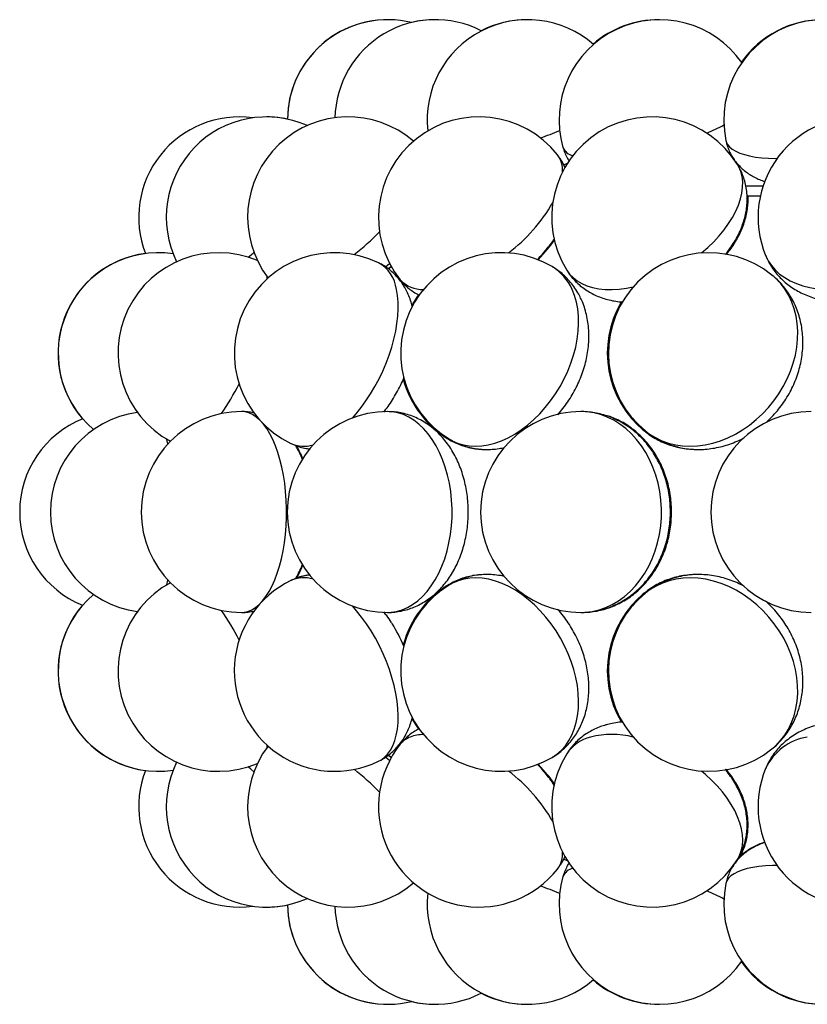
# Model space of a CAD drawing. Extents: x 0 to 297, y 0 to 420.
# Tile 18 of 24: x 166 to 197, y 208 to 247. Entities that reach past the tile are written whole.
import ezdxf

# ---------------------------------------------------------------- set-up
doc = ezdxf.new("R2010")
doc.units = 0
doc.linetypes.add('SLD-SOLIDO', pattern=[0])
doc.layers.get('0').update_dxf_attribs({"linetype": 'CONTINUOUS'})

msp = doc.modelspace()

# ---------------------------------------------------------------- linework, layer by layer
at = {"color": 1, "linetype": 'SLD-SOLIDO'}
for p, q in [((193.985, 241.433), (194.016, 241.454)), ((193.832, 237.454), (193.822, 237.441)), ((175.547, 236.464), (175.536, 236.545)), ((171.537, 224.266), (171.581, 224.459)), ((187.518, 213.266), (187.363, 213.33)), ((194.015, 212.883), (193.985, 212.903))]:
    msp.add_line(p, q, dxfattribs=at)
at = {"color": 7, "linetype": 'SLD-SOLIDO'}
for p, q in [((193.993, 241.414), (194.021, 241.436)), ((194.606, 240.158), (195.306, 240.158)), ((194.653, 239.758), (195.197, 239.758)), ((186.743, 237.713), (186.753, 237.726)), ((186.778, 237.716), (186.766, 237.701)), ((180.365, 236.855), (180.484, 236.96)), ((180.377, 236.846), (180.492, 236.947)), ((180.484, 217.376), (180.365, 217.481)), ((180.492, 217.39), (180.378, 217.49)), ((186.753, 216.61), (186.719, 216.654)), ((194.021, 212.901), (193.995, 212.921))]:
    msp.add_line(p, q, dxfattribs=at)
at = {"color": 1, "linetype": 'SLD-SOLIDO', "flags": 128}
for points in [[(193.822, 241.971), (193.837, 241.917), (193.889, 241.811), (193.969, 241.713), (194.077, 241.623), (194.213, 241.541), (194.374, 241.469), (194.56, 241.406), (194.77, 241.353), (195.002, 241.311), (195.254, 241.28), (195.525, 241.26), (195.812, 241.251), (195.864, 241.251)], [(187.362, 241.005), (187.379, 241.012), (187.518, 241.07)], [(192.853, 237.489), (193.101, 237.704), (193.337, 237.933), (193.556, 238.169), (193.755, 238.411), (193.933, 238.657), (194.088, 238.904), (194.219, 239.151), (194.325, 239.397), (194.406, 239.639), (194.461, 239.875), (194.49, 240.105), (194.492, 240.325), (194.467, 240.535), (194.415, 240.733), (194.338, 240.918), (194.284, 241.013)], [(174.791, 237.317), (174.981, 237.484), (175.014, 237.513)], [(195.405, 237.388), (195.407, 237.384), (195.508, 237.18), (195.635, 236.989), (195.787, 236.811), (195.965, 236.65), (196.166, 236.505), (196.388, 236.378), (196.63, 236.269), (196.891, 236.18), (197.169, 236.112), (197.46, 236.064), (197.764, 236.037), (198.078, 236.031), (198.399, 236.047), (198.725, 236.084), (199.055, 236.141), (199.384, 236.22), (199.712, 236.318), (199.81, 236.351)], [(180.262, 236.93), (180.416, 237.069), (180.423, 237.075)], [(187.481, 236.803), (187.592, 236.65), (187.732, 236.505), (187.895, 236.378), (188.081, 236.269), (188.287, 236.18), (188.513, 236.112), (188.756, 236.064), (189.014, 236.037), (189.287, 236.031), (189.571, 236.047), (189.866, 236.084), (190.133, 236.134)], [(178.936, 230.913), (179.083, 231.079), (179.285, 231.33), (179.479, 231.597), (179.663, 231.877), (179.838, 232.17), (180, 232.473), (180.149, 232.783), (180.284, 233.098), (180.404, 233.417), (180.507, 233.736), (180.594, 234.053), (180.664, 234.366), (180.715, 234.673), (180.748, 234.971), (180.762, 235.258), (180.758, 235.533), (180.735, 235.792), (180.693, 236.034)], [(182.836, 230.053), (182.915, 230.009), (183.127, 229.914), (183.353, 229.846), (183.59, 229.804), (183.836, 229.79), (184.09, 229.804), (184.35, 229.845), (184.614, 229.913), (184.879, 230.007), (185.145, 230.127), (185.408, 230.273), (185.667, 230.442), (185.92, 230.634), (186.166, 230.847), (186.402, 231.079), (186.626, 231.33), (186.838, 231.597), (187.035, 231.877), (187.216, 232.17), (187.379, 232.473), (187.524, 232.783), (187.649, 233.098), (187.754, 233.417), (187.837, 233.736), (187.898, 234.053), (187.937, 234.366), (187.953, 234.673), (187.946, 234.971), (187.916, 235.258), (187.864, 235.533), (187.79, 235.792), (187.693, 236.034)], [(190.627, 230.389), (190.779, 230.275), (191.015, 230.13), (191.266, 230.009), (191.532, 229.914), (191.809, 229.846), (192.097, 229.804), (192.392, 229.79), (192.692, 229.804), (192.996, 229.845), (193.301, 229.913), (193.605, 230.007), (193.906, 230.127), (194.2, 230.273), (194.487, 230.442), (194.764, 230.634), (195.029, 230.847), (195.28, 231.079), (195.515, 231.33), (195.733, 231.597), (195.932, 231.877), (196.109, 232.17), (196.265, 232.473), (196.398, 232.783), (196.506, 233.098), (196.59, 233.417), (196.648, 233.736), (196.681, 234.053), (196.687, 234.366), (196.666, 234.673), (196.62, 234.971), (196.548, 235.258), (196.451, 235.533), (196.329, 235.792), (196.184, 236.034)], [(174.523, 223.168), (174.621, 223.174), (174.774, 223.208), (174.926, 223.27), (175.075, 223.362), (175.219, 223.482), (175.359, 223.629), (175.492, 223.802), (175.618, 224.001), (175.736, 224.222), (175.845, 224.466), (175.945, 224.729), (176.033, 225.011), (176.111, 225.308), (176.177, 225.62), (176.23, 225.943), (176.271, 226.274), (176.299, 226.613), (176.314, 226.955), (176.316, 227.3), (176.304, 227.643), (176.279, 227.982), (176.241, 228.316), (176.191, 228.641), (176.128, 228.956), (176.053, 229.257), (175.967, 229.542), (175.87, 229.81), (175.763, 230.058), (175.647, 230.285), (175.523, 230.489), (175.391, 230.669), (175.253, 230.822), (175.109, 230.949), (174.962, 231.047), (174.811, 231.117), (174.657, 231.157), (174.523, 231.168)], [(180.343, 223.168), (180.482, 223.174), (180.702, 223.208), (180.92, 223.27), (181.133, 223.362), (181.34, 223.482), (181.54, 223.629), (181.731, 223.802), (181.912, 224.001), (182.081, 224.222), (182.237, 224.466), (182.379, 224.729), (182.506, 225.011), (182.617, 225.308), (182.712, 225.62), (182.788, 225.943), (182.847, 226.274), (182.887, 226.613), (182.908, 226.955), (182.911, 227.3), (182.894, 227.643), (182.858, 227.982), (182.804, 228.316), (182.731, 228.641), (182.641, 228.956), (182.534, 229.257), (182.411, 229.542), (182.272, 229.81), (182.119, 230.058), (181.953, 230.285), (181.775, 230.489), (181.586, 230.669), (181.388, 230.822), (181.182, 230.949), (180.971, 231.047), (180.754, 231.117), (180.535, 231.157), (180.343, 231.168)], [(188.048, 223.168), (188.222, 223.174), (188.497, 223.208), (188.768, 223.27), (189.034, 223.362), (189.293, 223.482), (189.542, 223.629), (189.781, 223.802), (190.006, 224.001), (190.218, 224.222), (190.413, 224.466), (190.59, 224.729), (190.749, 225.011), (190.887, 225.308), (191.005, 225.62), (191.101, 225.943), (191.174, 226.274), (191.224, 226.613), (191.251, 226.955), (191.253, 227.3), (191.233, 227.643), (191.188, 227.982), (191.12, 228.316), (191.03, 228.641), (190.917, 228.956), (190.783, 229.257), (190.629, 229.542), (190.456, 229.81), (190.265, 230.058), (190.058, 230.285), (189.835, 230.489), (189.6, 230.669), (189.353, 230.822), (189.096, 230.949), (188.832, 231.047), (188.562, 231.117), (188.288, 231.157), (188.048, 231.168)], [(171.581, 229.878), (171.54, 230.058), (171.537, 230.071)], [(186.896, 217.391), (186.9, 217.393), (187.092, 217.524), (187.267, 217.679), (187.425, 217.858), (187.564, 218.059), (187.683, 218.28), (187.781, 218.521), (187.858, 218.778), (187.912, 219.051), (187.944, 219.337), (187.953, 219.634), (187.939, 219.94), (187.903, 220.253), (187.844, 220.57), (187.762, 220.889), (187.66, 221.208), (187.537, 221.524), (187.394, 221.834), (187.232, 222.138), (187.053, 222.432), (186.857, 222.713), (186.647, 222.982), (186.424, 223.234), (186.189, 223.468), (185.944, 223.683), (185.692, 223.877), (185.433, 224.048), (185.17, 224.196), (184.905, 224.319), (184.639, 224.416), (184.375, 224.486), (184.115, 224.53), (183.86, 224.546), (183.613, 224.535), (183.375, 224.496), (183.148, 224.43), (182.934, 224.338), (182.836, 224.284)], [(195.658, 217.727), (195.807, 217.858), (195.998, 218.059), (196.168, 218.28), (196.316, 218.521), (196.44, 218.778), (196.54, 219.051), (196.614, 219.337), (196.663, 219.634), (196.686, 219.94), (196.682, 220.253), (196.653, 220.57), (196.597, 220.889), (196.516, 221.208), (196.409, 221.524), (196.279, 221.834), (196.125, 222.138), (195.949, 222.432), (195.753, 222.713), (195.537, 222.982), (195.303, 223.234), (195.054, 223.468), (194.79, 223.683), (194.514, 223.877), (194.228, 224.048), (193.934, 224.196), (193.634, 224.319), (193.33, 224.416), (193.025, 224.486), (192.721, 224.53), (192.42, 224.546), (192.124, 224.535), (191.836, 224.496), (191.558, 224.43), (191.291, 224.338), (191.038, 224.22), (190.8, 224.076), (190.627, 223.947)], [(182.49, 224.055), (182.663, 224.196), (182.8, 224.285)], [(179.974, 217.237), (180.067, 217.287), (180.21, 217.393), (180.338, 217.524), (180.451, 217.679), (180.548, 217.858), (180.627, 218.059), (180.688, 218.28), (180.732, 218.521), (180.757, 218.778), (180.763, 219.051), (180.75, 219.337), (180.719, 219.634), (180.669, 219.94), (180.602, 220.253), (180.516, 220.57), (180.414, 220.889), (180.296, 221.208), (180.162, 221.524), (180.015, 221.834), (179.854, 222.138), (179.68, 222.432), (179.497, 222.713), (179.304, 222.982), (179.102, 223.234), (178.936, 223.424)], [(175.536, 217.791), (175.545, 217.858), (175.547, 217.873)], [(180.423, 217.262), (180.37, 217.31), (180.262, 217.406)], [(175.014, 216.823), (174.895, 216.929), (174.791, 217.02)], [(194.284, 213.324), (194.369, 213.483), (194.437, 213.673), (194.479, 213.875), (194.494, 214.089), (194.483, 214.313), (194.445, 214.545), (194.38, 214.784), (194.29, 215.027), (194.174, 215.274), (194.035, 215.521), (193.871, 215.768), (193.686, 216.013), (193.48, 216.253), (193.255, 216.487), (193.012, 216.713), (192.853, 216.848)], [(195.864, 213.085), (195.679, 213.082), (195.399, 213.068), (195.137, 213.043), (194.894, 213.007), (194.672, 212.96), (194.472, 212.903), (194.297, 212.836), (194.147, 212.759), (194.024, 212.673), (193.929, 212.579), (193.861, 212.478), (193.823, 212.369), (193.822, 212.365)]]:
    msp.add_lwpolyline(points, dxfattribs=at)
at = {"color": 7, "linetype": 'SLD-SOLIDO', "flags": 128}
for points in [[(186.317, 237.226), (186.521, 237.447), (186.753, 237.726)], [(186.341, 237.217), (186.547, 237.439), (186.778, 237.716)], [(181.307, 218.941), (181.381, 218.809), (181.571, 218.516)], [(186.753, 216.61), (186.521, 216.89), (186.317, 217.11)], [(186.778, 216.62), (186.547, 216.897), (186.341, 217.119)]]:
    msp.add_lwpolyline(points, dxfattribs=at)
at = {"color": 7, "linetype": 'SLD-SOLIDO'}
for centre, radius, start, end in [((180.348, 242.782), 4, 89.9659, 179.4347), ((180.353, 242.782), 4, 76.332, 179.4491), ((182.243, 242.782), 4, 62.8421, 178.7182), ((182.229, 242.782), 4, 89.8996, 103.5647), ((185.917, 242.782), 4, 48.8934, 186.1935), ((185.895, 242.782), 4, 89.8387, 117.1579), ((191.177, 242.782), 4, 34.893, 195.8585), ((191.147, 242.782), 4, 89.7865, 130.8239), ((197.739, 242.782), 4, 20.1551, 191.6895), ((197.703, 242.782), 4, 89.7458, 144.6652), ((174.423, 238.908), 4, 82.1173, 201.1464), ((175.52, 238.908), 4, 65.9155, 206.288), ((178.763, 238.908), 4, 49.3205, 217.1839), ((175.531, 238.908), 4, 78.1402, 90.0786), ((183.978, 238.908), 4, 38.4373, 218.4373), ((190.883, 238.908), 4, 31.7517, 211.7517), ((199.105, 238.908), 4, 22.3282, 202.3282), ((171.208, 233.499), 4, 97.4078, 220.9275), ((171.214, 233.499), 4, 81.6798, 229.6018), ((173.598, 233.499), 4, 67.109, 241.425), ((178.232, 233.499), 4, 64.1839, 244.1839), ((184.866, 233.499), 4, 59.497, 239.497), ((193.142, 233.499), 4, 51.0317, 231.0317), ((184.828, 233.499), 4, 144.5143, 151.7617), ((193.098, 233.499), 4, 149.1703, 231.0882), ((184.828, 233.499), 4, 195.0644, 239.5279), ((170.904, 227.168), 4, 97.6307, 262.3693), ((174.523, 227.168), 4, 90, 270), ((180.343, 227.168), 4, 90, 270), ((188.048, 227.168), 4, 90, 270), ((197.224, 227.168), 4, 90, 270), ((169.68, 227.168), 4, 111.8662, 248.0651), ((178.232, 220.837), 4, 115.8161, 295.8161), ((173.598, 220.837), 4, 118.575, 292.891), ((184.866, 220.837), 4, 120.503, 300.503), ((184.828, 220.837), 4, 120.4721, 164.872), ((171.214, 220.837), 4, 130.3982, 278.3202), ((193.098, 220.837), 4, 128.9118, 210.778), ((193.142, 220.837), 4, 128.9683, 308.9683), ((171.208, 220.837), 4, 139.0725, 262.5922), ((175.43, 219.482), 6.034, 22.8674, 32.5364), ((178.763, 215.428), 4, 142.8161, 310.6795), ((183.978, 215.428), 4, 141.5627, 321.5627), ((190.883, 215.428), 4, 148.2483, 328.2483), ((175.52, 215.428), 4, 153.712, 294.0845), ((199.105, 215.428), 4, 157.6718, 337.6718), ((174.423, 215.428), 4, 158.8536, 277.8827), ((191.177, 211.555), 4, 164.1415, 325.107), ((197.739, 211.555), 4, 168.3105, 339.8449), ((185.917, 211.555), 4, 173.8065, 311.1066), ((175.531, 215.428), 4, 269.9214, 281.8598), ((180.348, 211.555), 4, 180.5653, 270.0344), ((180.353, 211.555), 4, 180.5509, 283.668), ((182.243, 211.555), 4, 181.2818, 297.1579), ((197.703, 211.555), 4, 215.3348, 270.2542), ((191.147, 211.555), 4, 229.1761, 270.2135), ((185.895, 211.555), 4, 242.8421, 270.1613), ((182.229, 211.555), 4, 256.4353, 270.1004)]:
    msp.add_arc(centre, radius, start, end, dxfattribs=at)
at = {"color": 1, "linetype": 'SLD-SOLIDO'}
for centre, radius, start, end in [((189.419, 250.841), 9.317, 292.9963, 297.6529), ((180.253, 259.204), 18.213, 289.8202, 292.4177), ((187.85, 241.923), 0.571, 204.2578, 257.5705), ((186.267, 240.771), 1.049, 356.9943, 36.4515), ((180.862, 243.053), 7.032, 307.6961, 329.5698), ((171.306, 246.965), 12.268, 308.9334, 315.2585), ((183.045, 240.651), 4.749, 321.822, 326.095), ((182.263, 241.251), 5.709, 315.1965, 321.7052), ((179.281, 235.857), 1.423, 7.1477, 60.8713), ((185.865, 235.239), 1.994, 23.4837, 58.8432), ((194.011, 234.576), 2.616, 33.8528, 50.983), ((181.743, 237.261), 1.229, 223.0725, 271.2886), ((165.237, 236.915), 10.294, 325.5237, 333.1896), ((192.226, 232.416), 2.609, 215.487, 231.0558), ((183.735, 231.638), 1.842, 227.4429, 239.4457), ((177.004, 231.055), 1.266, 246.0697, 286.7638), ((174.347, 228.215), 2.822, 22.4938, 31.1228), ((174.207, 226.19), 2.978, 330.2233, 337.3312), ((177.003, 223.294), 1.254, 73.034, 114.1325), ((192.227, 221.92), 2.611, 128.9875, 144.509), ((165.403, 217.52), 10.102, 26.7372, 34.5495), ((181.571, 217.329), 0.933, 110.6293, 141.1006), ((181.803, 216.719), 1.586, 91.1782, 110.7052), ((188.811, 216.655), 1.594, 103.8512, 146.5515), ((189.282, 214.78), 3.527, 76.0395, 103.9813), ((197.434, 215.988), 2.245, 99.4108, 154.6727), ((182.22, 213.047), 5.767, 38.7223, 44.7778), ((171.3, 207.365), 12.278, 44.7438, 51.0642), ((180.764, 211.198), 7.16, 30.6278, 52.1063), ((183.079, 213.71), 4.707, 33.8861, 38.1969), ((186.272, 213.564), 1.044, 323.4554, 3.0988), ((187.849, 212.414), 0.57, 102.3992, 155.7725), ((180.252, 195.131), 18.215, 67.5824, 70.1796), ((189.334, 203.316), 9.516, 62.3958, 66.955)]:
    msp.add_arc(centre, radius, start, end, dxfattribs=at)
at = {"color": 7, "linetype": 'SLD-SOLIDO'}
for points, knots in [([(187.33, 241.689), (187.352, 241.62), (187.396, 241.481), (187.48, 241.301), (187.548, 241.195), (187.576, 241.152)], [0, 0, 0, 0, 0.36195, 0.737697, 1, 1, 1, 1]), ([(193.825, 241.971), (193.836, 241.919), (193.862, 241.791), (193.933, 241.598), (194.031, 241.395), (194.148, 241.206), (194.283, 241.034), (194.433, 240.877), (194.598, 240.736), (194.775, 240.611), (194.965, 240.501), (195.167, 240.405), (195.308, 240.356), (195.38, 240.331)], [0, 0, 0, 0, 0.0658302, 0.1589391, 0.2507061, 0.3415313, 0.431845, 0.5221445, 0.6130433, 0.7053413, 0.8001171, 0.8988353, 1, 1, 1, 1]), ([(187.417, 240.876), (187.396, 240.925), (187.343, 241.049), (187.24, 241.223), (187.15, 241.341), (187.11, 241.392)], [0, 0, 0, 0, 0.261007, 0.677769, 1, 1, 1, 1]), ([(193.799, 237.429), (193.829, 237.463), (193.929, 237.582), (194.078, 237.796), (194.247, 238.071), (194.384, 238.347), (194.493, 238.619), (194.574, 238.883), (194.631, 239.145), (194.664, 239.406), (194.673, 239.672), (194.657, 239.943), (194.612, 240.215), (194.54, 240.476), (194.442, 240.723), (194.355, 240.902), (194.294, 240.993), (194.281, 241.012)], [0, 0, 0, 0, 0.033967, 0.115575, 0.197845, 0.28019, 0.353589, 0.425351, 0.495402, 0.563839, 0.630856, 0.704061, 0.775674, 0.84574, 0.914523, 0.982286, 1, 1, 1, 1]), ([(193.836, 237.424), (193.885, 237.484), (194.004, 237.629), (194.167, 237.872), (194.329, 238.15), (194.459, 238.428), (194.56, 238.701), (194.633, 238.964), (194.683, 239.226), (194.706, 239.486), (194.713, 239.663), (194.705, 239.753), (194.704, 239.758)], [0, 0, 0, 0, 0.088323, 0.212941, 0.338374, 0.463606, 0.57462, 0.68308, 0.788966, 0.892481, 0.993948, 1, 1, 1, 1]), ([(186.741, 237.713), (186.753, 237.727), (186.834, 237.825), (186.917, 237.939), (186.98, 238.04), (186.988, 238.054)], [0, 0, 0, 0, 0.134982, 0.887242, 1, 1, 1, 1]), ([(186.763, 237.701), (186.796, 237.741), (186.879, 237.844), (186.951, 237.951), (186.995, 238.016)], [0, 0, 0, 0, 0.390282, 1, 1, 1, 1]), ([(195.409, 237.387), (195.434, 237.326), (195.494, 237.183), (195.616, 236.971), (195.768, 236.75), (195.941, 236.546), (196.133, 236.357), (196.343, 236.186), (196.57, 236.033), (196.813, 235.898), (197.071, 235.783), (197.343, 235.688), (197.629, 235.613), (197.926, 235.56), (198.232, 235.53), (198.545, 235.521), (198.863, 235.538), (199.086, 235.559), (199.202, 235.581), (199.211, 235.583)], [0, 0, 0, 0, 0.0440893, 0.1039979, 0.1637244, 0.2234667, 0.2834259, 0.3438035, 0.4047956, 0.4665831, 0.5293158, 0.5930932, 0.6579433, 0.723809, 0.7905499, 0.8579654, 0.9258352, 0.993953, 1, 1, 1, 1]), ([(181.329, 235.337), (181.318, 235.382), (181.287, 235.511), (181.217, 235.717), (181.116, 235.951), (180.996, 236.17), (180.859, 236.372), (180.699, 236.565), (180.517, 236.744), (180.313, 236.904), (180.131, 237.023), (180.013, 237.078), (179.973, 237.097)], [0, 0, 0, 0, 0.060287, 0.175276, 0.286779, 0.395416, 0.501777, 0.606395, 0.720567, 0.832447, 0.942225, 1, 1, 1, 1]), ([(188.058, 235.642), (188.026, 235.709), (187.951, 235.862), (187.812, 236.089), (187.64, 236.318), (187.449, 236.526), (187.242, 236.71), (187.056, 236.85), (186.936, 236.919), (186.894, 236.943)], [0, 0, 0, 0, 0.124723, 0.288032, 0.449282, 0.608041, 0.764653, 0.919519, 1, 1, 1, 1]), ([(187.482, 236.806), (187.492, 236.789), (187.543, 236.698), (187.659, 236.547), (187.828, 236.355), (188.016, 236.182), (188.22, 236.028), (188.438, 235.894), (188.67, 235.78), (188.915, 235.686), (189.172, 235.613), (189.439, 235.56), (189.621, 235.543), (189.713, 235.535)], [0, 0, 0, 0, 0.02105, 0.11714, 0.212605, 0.307801, 0.403135, 0.499033, 0.595945, 0.694333, 0.794653, 0.897306, 1, 1, 1, 1]), ([(196.308, 235.898), (196.265, 235.96), (196.165, 236.103), (195.986, 236.308), (195.812, 236.483), (195.696, 236.574), (195.657, 236.606)], [0, 0, 0, 0, 0.236108, 0.540593, 0.843732, 1, 1, 1, 1]), ([(180.846, 236.42), (180.898, 236.358), (181.003, 236.235), (181.182, 236.073), (181.375, 235.932), (181.518, 235.842), (181.598, 235.806), (181.607, 235.802)], [0, 0, 0, 0, 0.244754, 0.488457, 0.730432, 0.971864, 1, 1, 1, 1]), ([(195.422, 230.736), (195.5, 230.809), (195.658, 230.957), (195.876, 231.201), (196.078, 231.462), (196.26, 231.737), (196.422, 232.024), (196.562, 232.323), (196.679, 232.63), (196.772, 232.944), (196.839, 233.262), (196.881, 233.582), (196.897, 233.903), (196.886, 234.22), (196.848, 234.533), (196.785, 234.837), (196.696, 235.132), (196.582, 235.415), (196.454, 235.671), (196.354, 235.827), (196.308, 235.898)], [0, 0, 0, 0, 0.055077, 0.111584, 0.168197, 0.224904, 0.281691, 0.338542, 0.395433, 0.452327, 0.509173, 0.565908, 0.62246, 0.678751, 0.73471, 0.790274, 0.8454, 0.900065, 0.95427, 1, 1, 1, 1]), ([(187.123, 231.045), (187.192, 231.126), (187.332, 231.289), (187.524, 231.554), (187.7, 231.832), (187.858, 232.121), (187.997, 232.421), (188.115, 232.728), (188.212, 233.043), (188.287, 233.362), (188.338, 233.685), (188.365, 234.009), (188.365, 234.331), (188.34, 234.648), (188.288, 234.958), (188.21, 235.256), (188.129, 235.483), (188.073, 235.609), (188.058, 235.642)], [0, 0, 0, 0, 0.063255, 0.127884, 0.192576, 0.257377, 0.322338, 0.387511, 0.452949, 0.518679, 0.584687, 0.650876, 0.717054, 0.782988, 0.848408, 0.913059, 0.976746, 1, 1, 1, 1]), ([(180.19, 231.149), (180.248, 231.224), (180.37, 231.382), (180.54, 231.639), (180.703, 231.917), (180.812, 232.118), (180.862, 232.228), (180.868, 232.241)], [0, 0, 0, 0, 0.222771, 0.472577, 0.720786, 0.968095, 1, 1, 1, 1]), ([(180.868, 232.241), (180.909, 232.325), (180.954, 232.417), (180.991, 232.512), (180.994, 232.521)], [0, 0, 0, 0, 0.9095441, 1, 1, 1, 1]), ([(175.037, 231.107), (174.966, 231.122), (174.815, 231.154), (174.642, 231.17), (174.542, 231.167), (174.523, 231.166)], [0, 0, 0, 0, 0.418065, 0.894821, 1, 1, 1, 1]), ([(180.343, 223.169), (180.349, 223.169), (180.443, 223.164), (180.626, 223.181), (180.889, 223.219), (181.146, 223.285), (181.395, 223.375), (181.637, 223.488), (181.868, 223.624), (182.09, 223.783), (182.3, 223.962), (182.498, 224.164), (182.683, 224.385), (182.853, 224.627), (183.007, 224.887), (183.144, 225.164), (183.263, 225.455), (183.362, 225.759), (183.442, 226.072), (183.501, 226.391), (183.54, 226.716), (183.558, 227.044), (183.555, 227.373), (183.532, 227.701), (183.488, 228.027), (183.423, 228.349), (183.336, 228.666), (183.228, 228.974), (183.098, 229.272), (182.947, 229.558), (182.774, 229.827), (182.582, 230.077), (182.373, 230.305), (182.147, 230.509), (181.908, 230.687), (181.659, 230.837), (181.401, 230.96), (181.136, 231.055), (180.869, 231.121), (180.605, 231.161), (180.43, 231.165), (180.346, 231.167)], [0, 0, 0, 0, 0.001535, 0.025541, 0.049422, 0.073251, 0.09711, 0.121087, 0.145268, 0.169737, 0.194573, 0.219837, 0.245567, 0.271765, 0.298394, 0.325376, 0.352613, 0.380002, 0.407445, 0.434892, 0.462329, 0.489768, 0.517235, 0.544763, 0.572383, 0.600131, 0.628036, 0.656111, 0.68434, 0.712652, 0.740923, 0.769011, 0.796768, 0.824074, 0.850855, 0.87709, 0.902797, 0.928026, 0.952839, 0.977308, 1, 1, 1, 1]), ([(188.05, 223.17), (188.067, 223.17), (188.18, 223.166), (188.391, 223.184), (188.678, 223.226), (188.96, 223.295), (189.235, 223.39), (189.502, 223.508), (189.76, 223.65), (190.006, 223.815), (190.24, 224.001), (190.459, 224.209), (190.664, 224.436), (190.851, 224.682), (191.021, 224.944), (191.171, 225.222), (191.301, 225.514), (191.409, 225.817), (191.495, 226.13), (191.559, 226.45), (191.599, 226.776), (191.616, 227.105), (191.608, 227.435), (191.577, 227.763), (191.522, 228.089), (191.443, 228.409), (191.34, 228.721), (191.215, 229.023), (191.067, 229.313), (190.897, 229.588), (190.708, 229.847), (190.5, 230.086), (190.274, 230.306), (190.033, 230.502), (189.778, 230.675), (189.512, 230.824), (189.237, 230.946), (188.955, 231.043), (188.667, 231.113), (188.377, 231.154), (188.17, 231.171), (188.061, 231.167), (188.049, 231.167)], [0, 0, 0, 0, 0.00441, 0.029379, 0.054295, 0.079197, 0.104126, 0.12912, 0.154218, 0.179452, 0.204847, 0.230423, 0.256189, 0.282145, 0.308283, 0.334588, 0.361039, 0.387614, 0.41429, 0.44105, 0.467878, 0.494764, 0.5217, 0.548681, 0.575701, 0.602752, 0.629822, 0.656894, 0.683943, 0.710939, 0.737847, 0.76463, 0.791253, 0.817686, 0.843908, 0.869909, 0.895689, 0.921259, 0.946638, 0.971854, 0.996938, 1, 1, 1, 1]), ([(188.089, 223.17), (188.167, 223.171), (188.342, 223.173), (188.612, 223.207), (188.896, 223.266), (189.174, 223.351), (189.445, 223.46), (189.706, 223.593), (189.957, 223.749), (190.196, 223.928), (190.421, 224.127), (190.631, 224.347), (190.825, 224.586), (191.002, 224.842), (191.16, 225.115), (191.297, 225.401), (191.414, 225.7), (191.509, 226.01), (191.581, 226.327), (191.631, 226.651), (191.656, 226.979), (191.658, 227.309), (191.636, 227.638), (191.59, 227.965), (191.52, 228.287), (191.426, 228.603), (191.309, 228.909), (191.17, 229.204), (191.008, 229.485), (190.826, 229.75), (190.625, 229.997), (190.406, 230.224), (190.17, 230.43), (189.921, 230.612), (189.659, 230.77), (189.4, 230.897), (189.226, 230.961), (189.147, 230.991)], [0, 0, 0, 0, 0.0221639, 0.04963, 0.0770626, 0.1045073, 0.1320082, 0.1596074, 0.1873423, 0.2152446, 0.2433378, 0.2716366, 0.3001451, 0.328858, 0.3577608, 0.386833, 0.4160506, 0.4453891, 0.4748267, 0.5043452, 0.5339311, 0.5635751, 0.593271, 0.6230116, 0.6527898, 0.6825946, 0.7124091, 0.7422095, 0.7719649, 0.8016385, 0.8311901, 0.8605802, 0.8897736, 0.9187435, 0.9474738, 0.9759603, 1, 1, 1, 1]), ([(190.587, 230.388), (190.643, 230.344), (190.774, 230.239), (190.999, 230.099), (191.256, 229.964), (191.526, 229.854), (191.804, 229.767), (192.091, 229.706), (192.334, 229.672), (192.482, 229.667), (192.531, 229.666)], [0, 0, 0, 0, 0.101359, 0.239267, 0.376993, 0.514764, 0.652804, 0.791324, 0.930512, 1, 1, 1, 1]), ([(190.629, 230.39), (190.641, 230.379), (190.726, 230.305), (190.9, 230.187), (191.15, 230.039), (191.413, 229.916), (191.686, 229.815), (191.969, 229.739), (192.258, 229.687), (192.553, 229.659), (192.852, 229.657), (193.154, 229.68), (193.456, 229.728), (193.756, 229.8), (194.053, 229.898), (194.323, 230.008), (194.489, 230.095), (194.561, 230.133)], [0, 0, 0, 0, 0.011518, 0.081954, 0.152244, 0.222491, 0.292811, 0.363315, 0.434105, 0.505273, 0.576892, 0.649014, 0.721666, 0.794851, 0.868545, 0.942705, 1, 1, 1, 1]), ([(176.492, 229.901), (176.535, 229.88), (176.652, 229.822), (176.854, 229.755), (177.064, 229.701), (177.197, 229.686), (177.248, 229.68)], [0, 0, 0, 0, 0.18065, 0.493685, 0.804423, 1, 1, 1, 1]), ([(182.799, 230.053), (182.803, 230.05), (182.883, 229.998), (183.052, 229.917), (183.301, 229.815), (183.561, 229.739), (183.826, 229.688), (184.037, 229.663), (184.159, 229.663), (184.19, 229.663)], [0, 0, 0, 0, 0.010971, 0.196474, 0.38114, 0.565464, 0.750032, 0.935431, 1, 1, 1, 1]), ([(182.836, 230.056), (182.869, 230.036), (182.979, 229.968), (183.179, 229.877), (183.432, 229.784), (183.694, 229.717), (183.961, 229.674), (184.233, 229.656), (184.508, 229.663), (184.765, 229.689), (184.928, 229.725), (185.001, 229.74)], [0, 0, 0, 0, 0.051645, 0.172536, 0.292978, 0.413338, 0.533998, 0.655341, 0.777741, 0.901542, 1, 1, 1, 1]), ([(176.944, 229.26), (176.927, 229.304), (176.873, 229.45), (176.784, 229.638), (176.702, 229.775), (176.675, 229.821)], [0, 0, 0, 0, 0.222454, 0.740384, 1, 1, 1, 1]), ([(176.959, 229.289), (176.924, 229.375), (176.85, 229.551), (176.765, 229.722), (176.712, 229.806), (176.711, 229.808)], [0, 0, 0, 0, 0.478974, 0.98395, 1, 1, 1, 1]), ([(176.679, 224.519), (176.685, 224.528), (176.741, 224.618), (176.83, 224.803), (176.913, 224.981), (176.947, 225.077), (176.948, 225.078)], [0, 0, 0, 0, 0.053023, 0.515869, 0.995502, 1, 1, 1, 1]), ([(176.709, 224.53), (176.737, 224.578), (176.814, 224.71), (176.897, 224.886), (176.947, 225.017), (176.961, 225.055)], [0, 0, 0, 0, 0.290922, 0.793776, 1, 1, 1, 1]), ([(177.247, 224.657), (177.228, 224.655), (177.121, 224.647), (176.933, 224.603), (176.699, 224.533), (176.557, 224.467), (176.492, 224.437)], [0, 0, 0, 0, 0.075729, 0.406129, 0.729902, 1, 1, 1, 1]), ([(177.244, 224.661), (177.236, 224.661), (177.14, 224.655), (176.962, 224.619), (176.798, 224.568), (176.717, 224.544)], [0, 0, 0, 0, 0.046492, 0.531017, 1, 1, 1, 1]), ([(184.077, 224.668), (184.035, 224.666), (183.898, 224.66), (183.67, 224.622), (183.397, 224.554), (183.137, 224.457), (182.938, 224.367), (182.831, 224.3), (182.801, 224.282)], [0, 0, 0, 0, 0.093334, 0.305165, 0.513752, 0.719575, 0.923172, 1, 1, 1, 1]), ([(185.003, 224.597), (184.997, 224.599), (184.892, 224.627), (184.686, 224.656), (184.39, 224.681), (184.097, 224.675), (183.811, 224.642), (183.535, 224.582), (183.269, 224.496), (183.036, 224.397), (182.897, 224.316), (182.837, 224.282)], [0, 0, 0, 0, 0.008646, 0.1436, 0.2763, 0.406675, 0.534813, 0.660912, 0.785241, 0.908112, 1, 1, 1, 1]), ([(192.689, 224.676), (192.681, 224.677), (192.57, 224.681), (192.357, 224.665), (192.054, 224.625), (191.76, 224.557), (191.475, 224.464), (191.202, 224.347), (190.944, 224.205), (190.737, 224.072), (190.624, 223.978), (190.586, 223.946)], [0, 0, 0, 0, 0.01038, 0.145578, 0.279659, 0.412604, 0.544449, 0.675277, 0.805213, 0.934412, 1, 1, 1, 1]), ([(194.547, 224.213), (194.45, 224.262), (194.256, 224.359), (193.953, 224.474), (193.645, 224.566), (193.333, 224.632), (193.02, 224.67), (192.707, 224.682), (192.399, 224.666), (192.096, 224.624), (191.801, 224.556), (191.516, 224.462), (191.243, 224.345), (190.985, 224.203), (190.78, 224.07), (190.668, 223.977), (190.631, 223.946)], [0, 0, 0, 0, 0.076455, 0.152942, 0.229218, 0.305181, 0.38073, 0.455775, 0.530248, 0.604108, 0.677345, 0.749978, 0.822053, 0.893638, 0.964819, 1, 1, 1, 1]), ([(195.661, 217.733), (195.72, 217.781), (195.853, 217.891), (196.04, 218.086), (196.224, 218.311), (196.387, 218.553), (196.528, 218.808), (196.648, 219.076), (196.745, 219.355), (196.818, 219.644), (196.868, 219.941), (196.893, 220.244), (196.894, 220.552), (196.87, 220.862), (196.821, 221.173), (196.748, 221.483), (196.65, 221.789), (196.529, 222.089), (196.386, 222.382), (196.22, 222.664), (196.034, 222.935), (195.827, 223.192), (195.618, 223.421), (195.47, 223.555), (195.403, 223.615)], [0, 0, 0, 0, 0.035102, 0.079621, 0.124085, 0.16857, 0.213146, 0.25788, 0.302834, 0.348057, 0.393589, 0.439452, 0.485653, 0.532184, 0.579021, 0.626132, 0.673477, 0.721017, 0.768718, 0.816549, 0.86449, 0.912525, 0.960644, 1, 1, 1, 1]), ([(174.523, 223.169), (174.529, 223.169), (174.615, 223.164), (174.781, 223.182), (174.95, 223.204), (175.035, 223.228), (175.044, 223.231)], [0, 0, 0, 0, 0.031068, 0.4923, 0.948325, 1, 1, 1, 1]), ([(186.895, 217.393), (186.919, 217.406), (187.022, 217.463), (187.19, 217.586), (187.396, 217.76), (187.584, 217.954), (187.754, 218.165), (187.904, 218.392), (188.034, 218.634), (188.144, 218.89), (188.233, 219.158), (188.299, 219.438), (188.344, 219.728), (188.366, 220.027), (188.364, 220.333), (188.339, 220.643), (188.29, 220.956), (188.219, 221.269), (188.125, 221.579), (188.01, 221.885), (187.874, 222.183), (187.718, 222.473), (187.544, 222.754), (187.35, 223.02), (187.207, 223.202), (187.124, 223.289), (187.116, 223.298)], [0, 0, 0, 0, 0.012591, 0.054147, 0.095538, 0.136885, 0.178319, 0.219972, 0.261972, 0.30444, 0.347481, 0.39117, 0.435545, 0.480592, 0.526247, 0.572401, 0.618923, 0.665682, 0.712563, 0.759493, 0.806455, 0.853459, 0.900538, 0.947729, 0.995069, 1, 1, 1, 1]), ([(180.513, 222.733), (180.504, 222.747), (180.44, 222.853), (180.333, 223.006), (180.228, 223.137), (180.19, 223.186)], [0, 0, 0, 0, 0.086886, 0.660593, 1, 1, 1, 1]), ([(179.974, 217.237), (179.976, 217.238), (180.056, 217.272), (180.201, 217.359), (180.405, 217.5), (180.591, 217.661), (180.759, 217.839), (180.909, 218.034), (181.04, 218.242), (181.154, 218.465), (181.247, 218.703), (181.304, 218.88), (181.325, 218.98), (181.328, 218.994)], [0, 0, 0, 0, 0.0041, 0.111729, 0.21838, 0.324467, 0.430493, 0.536998, 0.644581, 0.753903, 0.865681, 0.980646, 1, 1, 1, 1]), ([(181.6, 218.531), (181.592, 218.527), (181.514, 218.492), (181.368, 218.399), (181.169, 218.253), (180.991, 218.09), (180.892, 217.97), (180.847, 217.915)], [0, 0, 0, 0, 0.026176, 0.265389, 0.526394, 0.782317, 1, 1, 1, 1]), ([(189.035, 218.684), (188.966, 218.662), (188.815, 218.615), (188.592, 218.521), (188.359, 218.398), (188.136, 218.25), (187.926, 218.077), (187.739, 217.885), (187.59, 217.704), (187.514, 217.58), (187.484, 217.531)], [0, 0, 0, 0, 0.109182, 0.240282, 0.368905, 0.509031, 0.64631, 0.780896, 0.913296, 1, 1, 1, 1]), ([(189.717, 218.8), (189.691, 218.799), (189.571, 218.794), (189.365, 218.762), (189.164, 218.72), (189.056, 218.69), (189.035, 218.684)], [0, 0, 0, 0, 0.111718, 0.5129229, 0.9031704, 1, 1, 1, 1]), ([(197.572, 218.706), (197.506, 218.69), (197.339, 218.647), (197.08, 218.557), (196.8, 218.433), (196.538, 218.285), (196.297, 218.116), (196.077, 217.928), (195.88, 217.723), (195.706, 217.504), (195.559, 217.271), (195.46, 217.085), (195.418, 216.973), (195.408, 216.947)], [0, 0, 0, 0, 0.069691, 0.176001, 0.281475, 0.385185, 0.486978, 0.586863, 0.684969, 0.781495, 0.876684, 0.970802, 1, 1, 1, 1]), ([(186.984, 216.291), (186.928, 216.373), (186.844, 216.497), (186.747, 216.616), (186.715, 216.655)], [0, 0, 0, 0, 0.664208, 1, 1, 1, 1]), ([(186.99, 216.328), (186.978, 216.347), (186.909, 216.453), (186.821, 216.571), (186.739, 216.668), (186.726, 216.684)], [0, 0, 0, 0, 0.155412, 0.866786, 1, 1, 1, 1]), ([(194.282, 213.324), (194.318, 213.384), (194.399, 213.518), (194.495, 213.738), (194.576, 213.981), (194.632, 214.23), (194.665, 214.483), (194.673, 214.741), (194.657, 215.001), (194.618, 215.263), (194.554, 215.527), (194.466, 215.791), (194.353, 216.055), (194.217, 216.317), (194.055, 216.574), (193.914, 216.774), (193.821, 216.883), (193.796, 216.912)], [0, 0, 0, 0, 0.054336, 0.120709, 0.186786, 0.252845, 0.319176, 0.386084, 0.453889, 0.522909, 0.593445, 0.665726, 0.739855, 0.815745, 0.893096, 0.971439, 1, 1, 1, 1]), ([(194.395, 213.449), (194.433, 213.523), (194.509, 213.674), (194.594, 213.913), (194.658, 214.16), (194.697, 214.413), (194.712, 214.669), (194.703, 214.929), (194.67, 215.191), (194.613, 215.454), (194.532, 215.718), (194.426, 215.982), (194.297, 216.245), (194.142, 216.504), (193.987, 216.729), (193.876, 216.864), (193.832, 216.917)], [0, 0, 0, 0, 0.067262, 0.135877, 0.204391, 0.273099, 0.342312, 0.412357, 0.483569, 0.556265, 0.63071, 0.707055, 0.785271, 0.865109, 0.946125, 1, 1, 1, 1]), ([(195.382, 214.006), (195.307, 213.98), (195.159, 213.928), (194.947, 213.826), (194.75, 213.71), (194.568, 213.578), (194.402, 213.43), (194.253, 213.267), (194.122, 213.091), (194.005, 212.895), (193.91, 212.681), (193.849, 212.5), (193.83, 212.393), (193.825, 212.364)], [0, 0, 0, 0, 0.1065601, 0.210036, 0.3085221, 0.4036685, 0.4965905, 0.5880221, 0.6784509, 0.768215, 0.8671378, 0.9639642, 1, 1, 1, 1]), ([(195.379, 214.015), (195.33, 214), (195.206, 213.961), (195.015, 213.878), (194.809, 213.77), (194.621, 213.645), (194.446, 213.506), (194.343, 213.4), (194.292, 213.348)], [0, 0, 0, 0, 0.1220391, 0.313495, 0.494129, 0.6674628, 0.835933, 1, 1, 1, 1]), ([(187.111, 212.943), (187.156, 213.003), (187.249, 213.127), (187.35, 213.302), (187.399, 213.418), (187.417, 213.46)], [0, 0, 0, 0, 0.371452, 0.77154, 1, 1, 1, 1]), ([(187.575, 213.187), (187.574, 213.186), (187.531, 213.127), (187.461, 212.991), (187.378, 212.812), (187.345, 212.692), (187.332, 212.647)], [0, 0, 0, 0, 0.009248, 0.371444, 0.766778, 1, 1, 1, 1])]:
    msp.add_open_spline(points, degree=3, knots=knots, dxfattribs=at)

doc.saveas('drawing.dxf')
